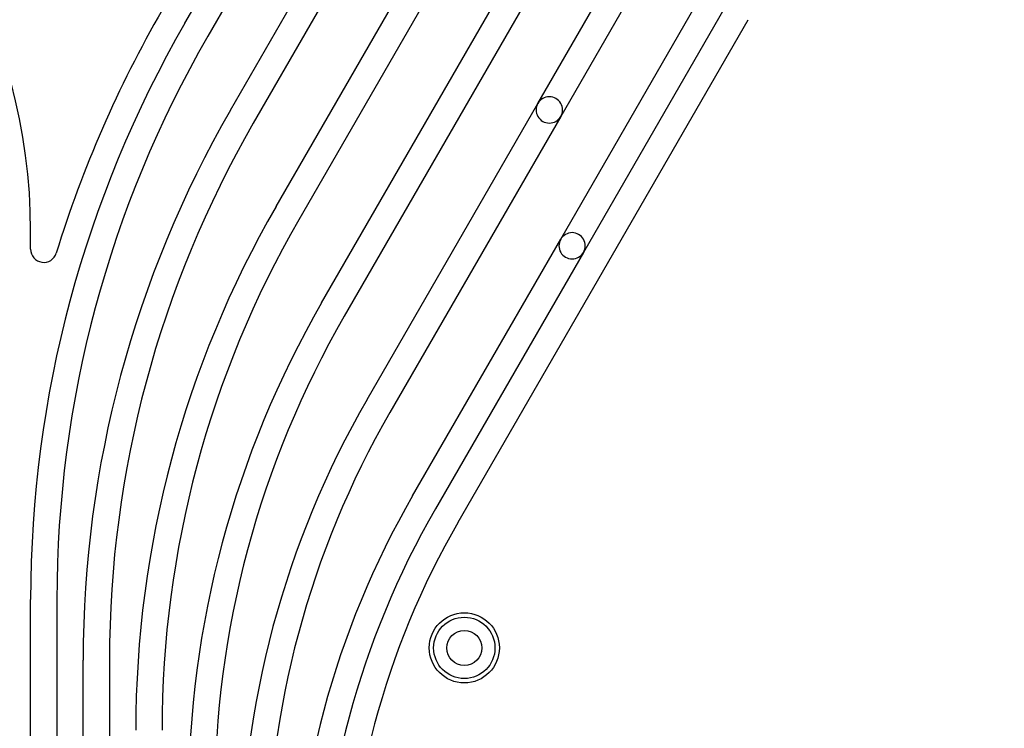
# Model space of a CAD drawing. Extents: x 0 to 57.1, y 0 to 59.8.
# Tile 40 of 45: x 45.9 to 51.5, y 44.5 to 48.6. Entities that reach past the tile are written whole.
import ezdxf

# ---------------------------------------------------------------- set-up
doc = ezdxf.new("R2010")
doc.units = 0
for name, color, linetype in [('Hole', 1, 'CONTINUOUS'), ('L1', 3, 'CONTINUOUS'), ('L2', 3, 'CONTINUOUS'), ('L3', 3, 'CONTINUOUS'), ('L4', 3, 'CONTINUOUS'), ('Resist-A', 2, 'CONTINUOUS'), ('Resist-B', 2, 'CONTINUOUS')]:
    doc.layers.add(name, color=color, linetype=linetype)

msp = doc.modelspace()

# ---------------------------------------------------------------- linework, layer by layer
at = {"layer": 'Hole'}
msp.add_circle((48.4, 45), 0.1, dxfattribs=at)
at = {"layer": 'L1'}
for p, q in [((46.80588, 48.56403), (51.35163, 56.4375)), ((51.48153, 56.3625), (46.93579, 48.48903)), ((47.06569, 48.06761), (48.43037, 50.43131)), ((48.56027, 50.35631), (47.19559, 47.99261)), ((48.82009, 48.10632), (49.78622, 49.77972)), ((49.91612, 49.70471), (48.94999, 48.03132)), ((47.3255, 47.51763), (48.56027, 49.65632)), ((48.69017, 49.58132), (47.4554, 47.44263)), ((47.58531, 46.96762), (48.69018, 48.88132)), ((48.82008, 48.80632), (47.71521, 46.89262)), ((48.94999, 47.33132), (49.78622, 48.77972)), ((49.91612, 48.70471), (49.07989, 47.25632)), ((48.36476, 45.71775), (50.01956, 48.58378)), ((47.84512, 46.41763), (48.82009, 48.10632)), ((48.94999, 48.03132), (47.97502, 46.34263)), ((45.92504, 47.27432), (45.92504, 47.38119)), ((48.10492, 45.86762), (48.94999, 47.33132)), ((49.07989, 47.25632), (48.23482, 45.79262)), ((45.925, 38.94264), (45.925, 45.27653)), ((46.075, 45.27653), (46.075, 38.94264)), ((46.225, 38.75685), (46.225, 44.93012)), ((46.375, 44.93012), (46.375, 38.75685))]:
    msp.add_line(p, q, dxfattribs=at)
msp.add_circle((48.4, 45), 0.2, dxfattribs=at)
for centre, radius, start, end in [((42.7, 47.38109), 3.22504, 0.00178, 60.00329), ((52.49998, 45.27649), 6.72504, 149.999596, 162.914559), ((52.5, 45.27653), 6.575, 150.000013, 180), ((52.5, 45.27653), 6.425, 149.999986, 180), ((48.88504, 48.06882), 0.075, 149.99927, -29.99984), ((48.88504, 48.06882), 0.075, -30.00073, 149.99989), ((52.5, 44.93012), 6.275, 150.000082, 180), ((52.5, 44.93012), 6.125, 150.000102, 180), ((52.5, 44.53013), 5.975, 149.999991, 180), ((52.5, 44.53013), 5.825, 150.00001, 180), ((49.01494, 47.29382), 0.075, -30.00073, 149.99993), ((49.01494, 47.29382), 0.075, 149.99927, -29.99991), ((46.00004, 47.27432), 0.075, 180, -17.08195), ((52.5, 44.13012), 5.675, 149.99998, 180), ((52.5, 44.13012), 5.525, 150, 180), ((52.5, 43.73012), 5.375, 149.99987, 180), ((52.5, 43.73012), 5.225, 149.99988, 180), ((52.5, 43.33012), 5.075, 150.00001, 180), ((52.5, 43.33012), 4.925, 150.00002, 180), ((52.5, 43.33027), 4.77496, 150.00002, -179.9982)]:
    msp.add_arc(centre, radius, start, end, dxfattribs=at)
at = {"layer": 'L2'}
msp.add_circle((48.4, 45), 0.2, dxfattribs=at)
at = {"layer": 'L3'}
msp.add_circle((48.4, 45), 0.2, dxfattribs=at)
at = {"layer": 'L4'}
msp.add_circle((48.4, 45), 0.2, dxfattribs=at)
at = {"layer": 'Resist-A'}
msp.add_circle((48.4, 45), 0.175, dxfattribs=at)
at = {"layer": 'Resist-B'}
msp.add_circle((48.4, 45), 0.175, dxfattribs=at)

doc.saveas('drawing.dxf')
